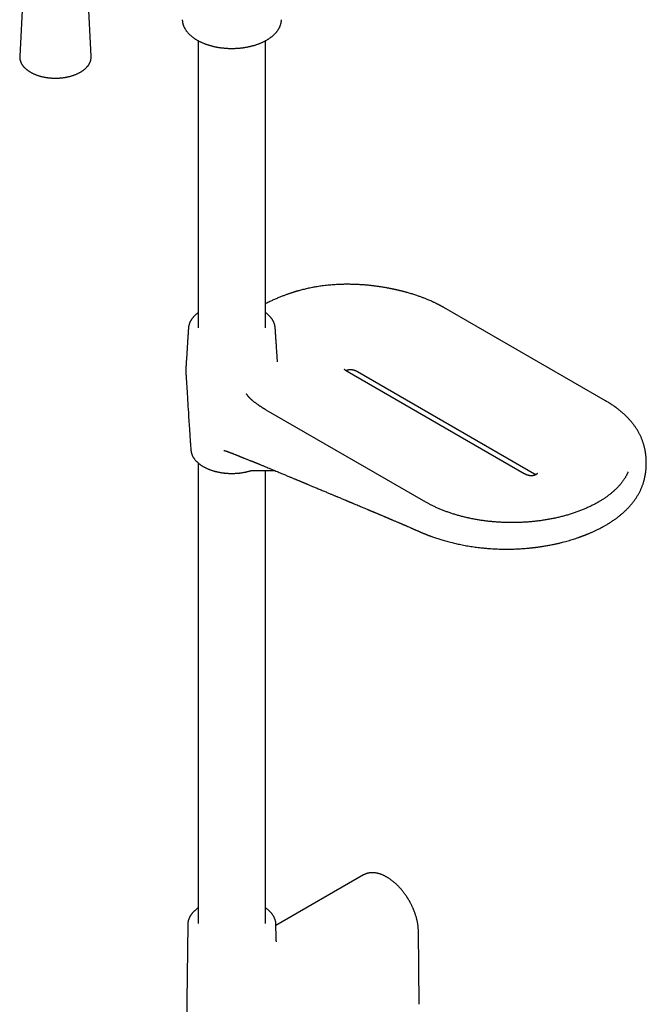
# Model space of a CAD drawing. Header units: millimetres. Extents: x 8 to 891, y 12 to 2136.
# Tile 3 of 21: x 687 to 891, y 378 to 699. Entities that reach past the tile are written whole.
import ezdxf

# ---------------------------------------------------------------- set-up
doc = ezdxf.new("R2010")
doc.units = ezdxf.units.MM

msp = doc.modelspace()

# ---------------------------------------------------------------- linework, layer by layer
at = {"color": 7, "linetype": 'Continuous', "lineweight": 30}
for p, q in [((688.52, 710.97), (687.26, 687.31)), ((710.51, 687.31), (709.25, 710.97)), ((745.32, 692.39), (745.32, 598.84)), ((767.32, 598.84), (767.32, 692.39)), ((687.26, 687.3), (687.26, 687.31)), ((710.51, 687.32), (710.51, 687.31)), ((878, 575.01), (825.32, 605.42)), ((742.21, 598.8), (742.21, 598.82)), ((771.17, 587.7), (771.17, 587.71)), ((851.53, 551.28), (793.9, 584.55)), ((797.24, 584.55), (854.86, 551.28)), ((819.44, 542.03), (767.47, 572.03)), ((745.32, 554.78), (745.32, 404.7)), ((762.87, 552.29), (770.14, 552.36)), ((767.32, 404.7), (767.32, 552.33)), ((799.19, 420.53), (770.68, 404.08)), ((799.19, 420.53), (799.18, 420.53)), ((741.97, 404.35), (741.33, 354.56)), ((770.73, 400.1), (770.68, 404.35)), ((817.27, 378.38), (817.06, 402.16))]:
    msp.add_line(p, q, dxfattribs=at)
at = {"color": 7, "linetype": 'Continuous', "lineweight": 30, "flags": 128}
msp.add_lwpolyline([(741.97, 404.35), (741.97, 404.36), (741.97, 404.36)], dxfattribs=at)
at = {"color": 7, "linetype": 'Continuous', "lineweight": 30}
for points, knots in [([(740.18, 699.21), (740.18, 699.18), (740.18, 699.06), (740.2, 698.86), (740.23, 698.59), (740.27, 698.33), (740.32, 698.06), (740.39, 697.8), (740.47, 697.54), (740.57, 697.27), (740.67, 697.01), (740.79, 696.75), (740.92, 696.49), (741.07, 696.23), (741.22, 695.98), (741.39, 695.72), (741.58, 695.47), (741.77, 695.22), (741.98, 694.98), (742.2, 694.73), (742.43, 694.5), (742.68, 694.26), (742.93, 694.03), (743.19, 693.81), (743.46, 693.6), (743.73, 693.39), (744, 693.2), (744.28, 693.01), (744.56, 692.83), (744.85, 692.65), (745.15, 692.48), (745.46, 692.31), (745.77, 692.15), (746.09, 691.99), (746.42, 691.84), (746.75, 691.69), (747.09, 691.55), (747.44, 691.41), (747.79, 691.28), (748.15, 691.15), (748.51, 691.03), (748.88, 690.91), (749.25, 690.81), (749.62, 690.7), (750, 690.6), (750.39, 690.51), (750.78, 690.42), (751.17, 690.34), (751.56, 690.27), (751.96, 690.2), (752.36, 690.14), (752.76, 690.08), (753.16, 690.03), (753.57, 689.99), (753.97, 689.95), (754.37, 689.92), (754.76, 689.89), (755.13, 689.88), (755.46, 689.86), (755.74, 689.86), (756.02, 689.85), (756.22, 689.85), (756.32, 689.85)], [0, 0, 0, 0, 0.005785, 0.023059, 0.040398, 0.057809, 0.075298, 0.092871, 0.11053, 0.128279, 0.14612, 0.164051, 0.182072, 0.200181, 0.218374, 0.236646, 0.254993, 0.273408, 0.291885, 0.310419, 0.329002, 0.347631, 0.366299, 0.385, 0.401794, 0.420496, 0.437295, 0.454097, 0.470898, 0.487697, 0.504494, 0.521288, 0.538079, 0.554865, 0.571647, 0.588424, 0.605195, 0.621961, 0.638722, 0.655475, 0.672223, 0.688963, 0.705696, 0.72242, 0.739135, 0.755841, 0.772535, 0.789215, 0.80588, 0.822525, 0.839146, 0.855735, 0.87228, 0.888763, 0.905151, 0.921381, 0.937319, 0.952609, 0.966478, 0.976307, 0.987199, 1, 1, 1, 1]), ([(756.32, 689.85), (756.48, 689.85), (756.69, 689.85), (757.01, 689.86), (757.28, 689.87), (757.6, 689.88), (757.93, 689.9), (758.28, 689.92), (758.64, 689.95), (759.01, 689.98), (759.39, 690.02), (759.77, 690.07), (760.15, 690.12), (760.53, 690.18), (760.92, 690.24), (761.3, 690.31), (761.68, 690.39), (762.06, 690.47), (762.44, 690.55), (762.82, 690.65), (763.2, 690.75), (763.57, 690.85), (763.93, 690.96), (764.3, 691.08), (764.65, 691.2), (765.01, 691.33), (765.35, 691.47), (765.7, 691.61), (766.03, 691.75), (766.37, 691.9), (766.69, 692.06), (767.01, 692.22), (767.32, 692.38), (767.62, 692.55), (767.92, 692.73), (768.21, 692.91), (768.49, 693.09), (768.77, 693.28), (769.03, 693.48), (769.29, 693.68), (769.54, 693.88), (769.78, 694.08), (770.01, 694.29), (770.23, 694.51), (770.44, 694.73), (770.64, 694.95), (770.83, 695.17), (771.02, 695.4), (771.19, 695.63), (771.35, 695.87), (771.5, 696.11), (771.64, 696.35), (771.77, 696.59), (771.89, 696.83), (772, 697.08), (772.1, 697.33), (772.19, 697.58), (772.26, 697.84), (772.33, 698.09), (772.38, 698.35), (772.42, 698.61), (772.45, 698.87), (772.47, 699.07), (772.47, 699.18), (772.47, 699.21)], [0, 0, 0, 0, 0.018525, 0.025905, 0.038176, 0.050901, 0.064543, 0.078778, 0.093473, 0.108526, 0.123862, 0.139425, 0.155175, 0.171079, 0.187113, 0.203257, 0.219494, 0.235813, 0.252201, 0.268652, 0.285156, 0.301708, 0.318303, 0.334936, 0.351603, 0.368301, 0.385026, 0.401777, 0.418551, 0.435345, 0.452159, 0.468991, 0.485839, 0.502702, 0.519579, 0.536469, 0.55337, 0.570282, 0.587204, 0.604134, 0.621072, 0.638017, 0.654967, 0.671922, 0.68888, 0.705841, 0.722803, 0.739766, 0.75673, 0.773692, 0.790654, 0.807614, 0.824574, 0.841534, 0.858495, 0.875461, 0.892432, 0.909414, 0.926411, 0.943427, 0.960468, 0.977541, 0.994653, 1, 1, 1, 1]), ([(687.26, 687.3), (687.26, 687.24), (687.25, 687.11), (687.26, 686.91), (687.27, 686.68), (687.3, 686.46), (687.34, 686.23), (687.39, 686.01), (687.46, 685.79), (687.53, 685.57), (687.62, 685.35), (687.72, 685.13), (687.83, 684.92), (687.95, 684.7), (688.09, 684.49), (688.23, 684.29), (688.39, 684.08), (688.56, 683.88), (688.74, 683.68), (688.93, 683.49), (689.13, 683.3), (689.34, 683.11), (689.56, 682.93), (689.79, 682.75), (690.03, 682.58), (690.28, 682.41), (690.54, 682.25), (690.8, 682.09), (691.06, 681.95), (691.22, 681.86), (691.3, 681.82)], [0, 0, 0, 0, 0.02601, 0.061465, 0.096913, 0.132373, 0.167869, 0.203423, 0.239055, 0.274781, 0.310615, 0.346565, 0.382638, 0.418834, 0.455151, 0.491584, 0.528125, 0.564763, 0.601488, 0.638289, 0.675153, 0.71207, 0.749028, 0.786019, 0.823033, 0.860063, 0.897102, 0.934146, 0.971188, 1, 1, 1, 1]), ([(691.3, 681.82), (691.35, 681.8), (691.49, 681.72), (691.74, 681.61), (692.04, 681.47), (692.35, 681.35), (692.66, 681.22), (692.98, 681.11), (693.31, 681), (693.64, 680.9), (693.98, 680.8), (694.32, 680.71), (694.67, 680.63), (695.02, 680.55), (695.38, 680.48), (695.73, 680.42), (696.1, 680.36), (696.46, 680.31), (696.83, 680.27), (697.2, 680.23), (697.57, 680.21), (697.94, 680.18), (698.31, 680.17), (698.69, 680.16), (699.06, 680.16), (699.44, 680.17), (699.81, 680.18), (700.18, 680.2), (700.55, 680.23), (700.92, 680.27), (701.29, 680.31), (701.65, 680.36), (702.02, 680.41), (702.37, 680.48), (702.73, 680.55), (703.08, 680.62), (703.43, 680.71), (703.77, 680.8), (704.11, 680.89), (704.44, 680.99), (704.77, 681.1), (705.09, 681.22), (705.4, 681.34), (705.71, 681.47), (706.01, 681.6), (706.3, 681.74), (706.59, 681.88), (706.87, 682.03), (707.14, 682.19), (707.4, 682.35), (707.65, 682.52), (707.9, 682.69), (708.13, 682.87), (708.36, 683.05), (708.57, 683.23), (708.78, 683.42), (708.97, 683.62), (709.15, 683.81), (709.33, 684.02), (709.49, 684.22), (709.64, 684.43), (709.78, 684.64), (709.9, 684.85), (710.02, 685.07), (710.12, 685.29), (710.21, 685.51), (710.29, 685.73), (710.36, 685.95), (710.42, 686.18), (710.46, 686.4), (710.49, 686.63), (710.51, 686.85), (710.51, 687.08), (710.51, 687.23), (710.51, 687.31), (710.51, 687.32)], [0, 0, 0, 0, 0.0074354, 0.0215042, 0.0355687, 0.049629, 0.0636846, 0.0777355, 0.0917815, 0.1058227, 0.1198593, 0.1338913, 0.147919, 0.1619426, 0.1759624, 0.1899788, 0.203992, 0.2180024, 0.2320104, 0.2460162, 0.2600203, 0.2740231, 0.2880248, 0.302026, 0.3160268, 0.3300278, 0.3440292, 0.3580313, 0.3720346, 0.3860393, 0.400046, 0.4140549, 0.4280664, 0.442081, 0.4560988, 0.4701204, 0.4841461, 0.4981761, 0.5122107, 0.5262503, 0.5402951, 0.5543453, 0.5684009, 0.582462, 0.5965287, 0.6106007, 0.6246777, 0.6387594, 0.6528449, 0.6669336, 0.6810241, 0.6951147, 0.7092032, 0.7232873, 0.7373642, 0.7514307, 0.7654831, 0.7795174, 0.7935292, 0.807514, 0.821467, 0.8353837, 0.84926, 0.8630922, 0.8768778, 0.8906152, 0.9043042, 0.9179461, 0.9315439, 0.9451021, 0.9586265, 0.9721245, 0.9856042, 0.9990744, 1, 1, 1, 1]), ([(825.31, 605.42), (825.23, 605.47), (825.08, 605.56), (824.86, 605.68), (824.67, 605.79), (824.51, 605.88), (824.38, 605.95), (824.28, 606), (824.21, 606.04), (824.17, 606.06), (824.13, 606.08), (824.09, 606.1), (824.01, 606.15), (823.88, 606.22), (823.68, 606.32), (823.45, 606.43), (823.2, 606.56), (822.93, 606.7), (822.62, 606.85), (822.29, 607.01), (821.96, 607.17), (821.54, 607.36), (821.06, 607.58), (820.5, 607.82), (819.97, 608.04), (819.46, 608.25), (818.97, 608.44), (818.5, 608.62), (818.04, 608.8), (817.55, 608.97), (817.04, 609.16), (816.48, 609.35), (815.89, 609.55), (815.28, 609.74), (814.67, 609.93), (814.05, 610.11), (813.5, 610.27), (813.02, 610.41), (812.61, 610.52), (812.22, 610.62), (811.82, 610.72), (811.43, 610.82), (811.06, 610.91), (810.72, 610.99), (810.42, 611.06), (810.17, 611.12), (809.95, 611.17), (809.78, 611.21), (809.64, 611.24), (809.53, 611.27), (809.42, 611.29), (809.29, 611.32), (809.14, 611.35), (808.93, 611.4), (808.65, 611.46), (808.3, 611.53), (807.9, 611.61), (807.46, 611.69), (806.99, 611.78), (806.51, 611.87), (805.84, 611.98), (804.97, 612.12), (803.88, 612.28), (802.77, 612.43), (801.62, 612.57), (800.43, 612.69), (799.24, 612.79), (798.05, 612.87), (796.87, 612.93), (795.68, 612.97), (794.48, 612.99), (793.28, 612.99), (792.08, 612.97), (790.97, 612.93), (789.94, 612.87), (788.99, 612.8), (788.04, 612.72), (787.11, 612.63), (786.21, 612.52), (785.34, 612.4), (784.52, 612.28), (783.72, 612.15), (782.92, 612.01), (782.12, 611.86), (781.32, 611.69), (780.56, 611.52), (779.83, 611.35), (779.14, 611.18), (778.48, 611.01), (778, 610.87), (777.7, 610.79), (777.58, 610.75), (777.49, 610.73), (777.44, 610.71), (777.4, 610.7), (777.36, 610.69), (777.3, 610.67), (777.21, 610.65), (777.08, 610.61), (776.89, 610.55), (776.67, 610.48), (776.41, 610.4), (776.11, 610.31), (775.77, 610.2), (775.39, 610.07), (774.97, 609.93), (774.54, 609.78), (774.1, 609.62), (773.66, 609.46), (773.19, 609.28), (772.7, 609.09), (772.17, 608.88), (771.62, 608.66), (771.04, 608.41), (770.46, 608.16), (769.87, 607.9), (769.28, 607.63), (768.66, 607.35), (768.01, 607.05), (767.56, 606.83), (767.33, 606.72), (767.32, 606.72)], [0, 0, 0, 0, 0.00535, 0.010038, 0.014069, 0.017445, 0.020167, 0.02224, 0.023598, 0.024415, 0.025168, 0.026009, 0.026938, 0.030227, 0.034297, 0.039143, 0.044125, 0.04972, 0.055926, 0.062666, 0.069357, 0.075876, 0.087091, 0.097764, 0.107902, 0.11751, 0.126593, 0.135154, 0.143396, 0.152147, 0.161496, 0.171436, 0.181962, 0.193069, 0.20332, 0.214011, 0.225139, 0.231898, 0.238806, 0.245682, 0.252088, 0.25901, 0.265262, 0.270846, 0.275767, 0.280028, 0.283631, 0.286579, 0.288707, 0.290314, 0.292054, 0.294207, 0.296718, 0.299563, 0.304564, 0.310342, 0.316891, 0.324196, 0.331838, 0.339601, 0.347483, 0.364277, 0.381557, 0.399301, 0.417482, 0.436086, 0.45501, 0.473475, 0.491964, 0.510491, 0.52907, 0.547718, 0.56645, 0.585285, 0.600135, 0.61507, 0.630098, 0.645041, 0.659557, 0.673396, 0.686829, 0.699859, 0.712491, 0.726365, 0.739728, 0.752581, 0.764926, 0.776811, 0.788251, 0.799241, 0.801879, 0.804036, 0.805599, 0.806568, 0.806996, 0.807601, 0.808609, 0.81002, 0.81253, 0.815761, 0.819716, 0.824399, 0.829816, 0.835972, 0.842876, 0.850539, 0.858972, 0.866661, 0.874914, 0.883742, 0.893159, 0.903179, 0.913819, 0.925097, 0.937035, 0.948335, 0.960203, 0.972657, 0.985718, 0.999406, 1, 1, 1, 1]), ([(745.32, 603.71), (745.27, 603.67), (745.13, 603.56), (744.92, 603.4), (744.69, 603.21), (744.47, 603.01), (744.26, 602.81), (744.05, 602.61), (743.86, 602.4), (743.68, 602.19), (743.51, 601.98), (743.34, 601.76), (743.19, 601.54), (743.05, 601.32), (742.91, 601.1), (742.79, 600.87), (742.68, 600.64), (742.58, 600.41), (742.49, 600.17), (742.42, 599.93), (742.35, 599.7), (742.3, 599.45), (742.25, 599.21), (742.22, 599), (742.21, 598.87), (742.21, 598.82)], [0, 0, 0, 0, 0.030548, 0.075354, 0.12018, 0.165025, 0.209883, 0.254751, 0.299626, 0.344503, 0.38938, 0.434253, 0.479119, 0.523978, 0.568827, 0.613669, 0.658505, 0.703341, 0.748183, 0.793042, 0.837929, 0.882861, 0.927854, 0.97293, 1, 1, 1, 1]), ([(770.44, 598.81), (770.44, 598.83), (770.43, 598.94), (770.41, 599.13), (770.37, 599.38), (770.31, 599.63), (770.25, 599.88), (770.17, 600.12), (770.08, 600.37), (769.97, 600.62), (769.86, 600.86), (769.73, 601.1), (769.59, 601.35), (769.43, 601.59), (769.26, 601.82), (769.08, 602.06), (768.89, 602.29), (768.68, 602.52), (768.47, 602.74), (768.25, 602.95), (768.02, 603.15), (767.79, 603.35), (767.56, 603.53), (767.4, 603.65), (767.32, 603.71)], [0, 0, 0, 0, 0.014135, 0.059821, 0.105723, 0.151861, 0.198251, 0.244909, 0.291842, 0.339056, 0.38655, 0.434321, 0.48236, 0.530654, 0.579188, 0.627943, 0.6769, 0.726039, 0.77534, 0.819684, 0.869101, 0.913503, 0.957926, 1, 1, 1, 1]), ([(742.21, 598.81), (742.19, 598.55), (742.14, 597.94), (742.08, 596.92), (741.99, 595.71), (741.91, 594.38), (741.81, 592.84), (741.7, 591.13), (741.61, 589.73), (741.55, 588.82), (741.52, 588.41), (741.49, 588.04), (741.47, 587.68), (741.44, 587.31), (741.42, 586.94), (741.41, 586.64), (741.4, 586.44), (741.39, 586.32), (741.38, 586.21), (741.38, 586.11), (741.37, 586.01), (741.37, 585.93), (741.36, 585.86), (741.36, 585.82), (741.36, 585.79), (741.36, 585.76), (741.35, 585.71), (741.35, 585.67), (741.35, 585.61), (741.34, 585.55), (741.34, 585.47), (741.33, 585.38), (741.33, 585.27), (741.32, 585.14), (741.32, 585.05), (741.32, 585)], [0, 0, 0, 0, 0.054335, 0.131322, 0.218371, 0.31552, 0.4205, 0.553456, 0.688301, 0.725641, 0.753473, 0.778328, 0.804527, 0.830301, 0.855593, 0.88037, 0.88844, 0.896921, 0.905351, 0.913814, 0.922368, 0.931098, 0.940089, 0.944716, 0.947466, 0.950253, 0.952896, 0.955702, 0.958876, 0.962673, 0.967353, 0.973189, 0.980472, 0.989507, 1, 1, 1, 1]), ([(771.18, 587.71), (771.17, 587.8), (771.16, 588.03), (771.13, 588.37), (771.11, 588.74), (771.05, 589.61), (770.95, 591.03), (770.84, 592.82), (770.73, 594.43), (770.65, 595.8), (770.56, 597.02), (770.5, 598.01), (770.45, 598.59), (770.44, 598.81)], [0, 0, 0, 0, 0.025922, 0.058204, 0.091026, 0.127406, 0.297564, 0.476393, 0.614143, 0.734967, 0.845714, 0.943219, 1, 1, 1, 1]), ([(741.32, 585), (741.32, 584.99), (741.32, 584.92), (741.32, 584.81), (741.33, 584.66), (741.33, 584.5), (741.34, 584.34), (741.34, 584.18), (741.35, 584.01), (741.36, 583.83), (741.37, 583.64), (741.39, 583.43), (741.4, 583.22), (741.42, 582.99), (741.44, 582.72), (741.46, 582.41), (741.48, 582.04), (741.52, 581.59), (741.55, 581.01), (741.6, 580.27), (741.66, 579.33), (741.73, 578.21), (741.81, 576.83), (741.96, 574.47), (742.14, 571.51), (742.34, 568.25), (742.51, 565.67), (742.65, 563.62), (742.77, 562.01), (742.86, 560.75), (742.93, 559.77), (742.98, 559.18), (743, 558.9), (743.01, 558.88)], [0, 0, 0, 0, 0.001129, 0.005883, 0.010693, 0.015618, 0.020725, 0.02608, 0.031757, 0.037832, 0.044391, 0.051529, 0.059354, 0.067989, 0.077582, 0.089188, 0.104368, 0.121691, 0.142713, 0.173216, 0.209222, 0.252455, 0.304062, 0.369517, 0.525443, 0.64833, 0.746675, 0.824225, 0.884843, 0.932081, 0.968941, 0.997245, 1, 1, 1, 1]), ([(793.9, 584.54), (793.86, 584.57), (793.78, 584.61), (793.69, 584.67), (793.61, 584.72), (793.54, 584.77), (793.48, 584.82), (793.39, 584.88), (793.28, 584.96), (793.18, 585.06), (793.1, 585.13), (793.06, 585.19), (793.03, 585.23), (793, 585.26), (792.99, 585.29), (792.99, 585.29), (792.99, 585.29)], [0, 0, 0, 0, 0.086974, 0.157137, 0.209514, 0.259854, 0.313669, 0.370866, 0.485714, 0.596589, 0.699143, 0.764707, 0.820676, 0.880445, 0.950413, 1, 1, 1, 1]), ([(793.43, 584.85), (793.47, 584.88), (793.57, 584.93), (793.71, 584.99), (793.84, 585.04), (793.95, 585.08), (794.05, 585.11), (794.13, 585.14), (794.2, 585.15), (794.27, 585.17), (794.35, 585.18), (794.46, 585.2), (794.6, 585.22), (794.77, 585.23), (794.92, 585.24), (795.06, 585.23), (795.18, 585.23), (795.33, 585.22), (795.51, 585.19), (795.71, 585.16), (795.89, 585.12), (796.04, 585.07), (796.16, 585.04), (796.25, 585.01), (796.32, 584.98), (796.41, 584.95), (796.52, 584.91), (796.67, 584.84), (796.84, 584.76), (797.04, 584.66), (797.17, 584.59), (797.23, 584.55)], [0, 0, 0, 0, 0.046748, 0.091822, 0.129897, 0.16162, 0.187418, 0.207563, 0.223207, 0.239937, 0.258587, 0.279115, 0.317369, 0.356862, 0.391089, 0.42013, 0.446531, 0.477579, 0.521418, 0.569454, 0.613318, 0.652633, 0.687179, 0.706031, 0.722801, 0.744147, 0.776339, 0.818988, 0.871414, 0.932429, 1, 1, 1, 1]), ([(767.47, 572.03), (767.4, 572.07), (767.26, 572.15), (767.08, 572.26), (766.92, 572.36), (766.8, 572.43), (766.69, 572.5), (766.59, 572.56), (766.5, 572.61), (766.39, 572.69), (766.24, 572.78), (766.04, 572.91), (765.82, 573.05), (765.59, 573.2), (765.37, 573.35), (765.16, 573.5), (764.95, 573.65), (764.71, 573.82), (764.45, 574), (764.16, 574.21), (763.88, 574.42), (763.62, 574.63), (763.37, 574.84), (763.12, 575.04), (762.89, 575.24), (762.69, 575.42), (762.52, 575.58), (762.35, 575.74), (762.21, 575.88), (762.08, 576.01), (761.94, 576.16), (761.79, 576.32), (761.64, 576.5), (761.49, 576.68), (761.36, 576.85), (761.28, 576.98), (761.22, 577.07), (761.18, 577.13), (761.14, 577.18), (761.12, 577.23), (761.09, 577.27), (761.08, 577.3), (761.08, 577.3), (761.08, 577.3)], [0, 0, 0, 0, 0.027632, 0.051576, 0.071816, 0.088325, 0.101075, 0.113719, 0.125374, 0.136495, 0.158637, 0.183975, 0.212433, 0.243562, 0.271382, 0.297913, 0.326401, 0.355463, 0.391964, 0.429172, 0.467775, 0.504496, 0.537915, 0.572254, 0.608941, 0.634722, 0.661593, 0.687011, 0.709333, 0.729685, 0.750608, 0.778752, 0.807585, 0.836769, 0.86686, 0.893777, 0.907067, 0.9198, 0.935367, 0.951156, 0.966121, 0.988721, 1, 1, 1, 1]), ([(891.24, 554.79), (891.24, 554.86), (891.24, 555.08), (891.24, 555.43), (891.22, 555.84), (891.2, 556.23), (891.17, 556.61), (891.14, 556.99), (891.1, 557.36), (891.06, 557.73), (891.01, 558.1), (890.95, 558.48), (890.88, 558.88), (890.79, 559.3), (890.7, 559.72), (890.59, 560.15), (890.48, 560.58), (890.35, 561.02), (890.21, 561.46), (890.05, 561.91), (889.89, 562.34), (889.72, 562.77), (889.54, 563.18), (889.35, 563.59), (889.15, 564), (888.94, 564.41), (888.72, 564.82), (888.49, 565.22), (888.24, 565.63), (887.99, 566.03), (887.72, 566.42), (887.45, 566.82), (887.16, 567.2), (886.87, 567.59), (886.56, 567.97), (886.25, 568.35), (885.92, 568.72), (885.59, 569.09), (885.25, 569.45), (884.9, 569.81), (884.53, 570.18), (884.13, 570.55), (883.72, 570.92), (883.3, 571.29), (882.87, 571.65), (882.43, 572.01), (881.98, 572.37), (881.51, 572.72), (881.04, 573.06), (880.56, 573.4), (880.07, 573.73), (879.56, 574.06), (879.05, 574.38), (878.53, 574.7), (878.18, 574.91), (878, 575.01)], [0, 0, 0, 0, 0.007658, 0.022071, 0.035928, 0.049456, 0.062839, 0.076206, 0.089624, 0.103184, 0.116955, 0.130997, 0.146975, 0.163387, 0.180258, 0.197636, 0.215558, 0.234049, 0.253118, 0.272758, 0.292948, 0.31148, 0.330348, 0.349509, 0.368924, 0.388552, 0.408357, 0.428306, 0.448369, 0.468523, 0.488745, 0.509019, 0.529331, 0.549669, 0.570025, 0.59039, 0.610759, 0.631126, 0.651489, 0.671844, 0.692078, 0.714291, 0.736247, 0.758206, 0.780171, 0.802142, 0.824118, 0.846098, 0.868081, 0.890067, 0.912056, 0.934047, 0.956041, 0.978037, 1, 1, 1, 1]), ([(743.01, 558.88), (743.01, 558.82), (743.02, 558.68), (743.06, 558.46), (743.11, 558.22), (743.17, 557.98), (743.24, 557.74), (743.32, 557.5), (743.42, 557.26), (743.53, 557.02), (743.66, 556.78), (743.8, 556.54), (743.95, 556.31), (744.11, 556.08), (744.29, 555.85), (744.48, 555.62), (744.67, 555.41), (744.88, 555.2), (745.08, 555), (745.3, 554.8), (745.52, 554.61), (745.75, 554.43), (745.99, 554.26), (746.23, 554.08), (746.49, 553.92), (746.75, 553.75), (747.02, 553.59), (747.29, 553.44), (747.58, 553.29), (747.87, 553.14), (748.17, 553), (748.47, 552.87), (748.78, 552.74), (749.09, 552.62), (749.42, 552.5), (749.74, 552.39), (750.07, 552.28), (750.41, 552.18), (750.75, 552.08), (751.1, 551.99), (751.45, 551.91), (751.8, 551.83), (752.16, 551.76), (752.52, 551.69), (752.88, 551.63), (753.24, 551.58), (753.6, 551.53), (753.97, 551.49), (754.33, 551.45), (754.69, 551.43), (755.04, 551.4), (755.36, 551.39), (755.64, 551.38), (755.9, 551.37), (756.12, 551.37), (756.27, 551.37), (756.32, 551.37)], [0, 0, 0, 0, 0.014598, 0.034041, 0.053587, 0.073245, 0.093021, 0.112921, 0.132948, 0.153103, 0.173384, 0.193788, 0.21431, 0.234942, 0.255676, 0.276503, 0.297414, 0.316239, 0.337224, 0.356084, 0.374956, 0.393836, 0.412721, 0.43161, 0.450499, 0.469387, 0.488272, 0.507153, 0.526029, 0.544899, 0.563763, 0.582619, 0.601467, 0.620307, 0.639137, 0.657959, 0.67677, 0.69557, 0.714358, 0.733133, 0.751893, 0.770635, 0.789358, 0.808055, 0.826721, 0.845345, 0.863913, 0.882397, 0.900751, 0.918881, 0.936571, 0.953177, 0.966881, 0.978263, 0.992088, 1, 1, 1, 1]), ([(753.66, 558.89), (753.66, 558.89), (753.66, 558.89), (753.69, 558.88), (753.72, 558.87), (753.76, 558.86), (753.81, 558.85), (753.85, 558.84), (753.9, 558.83), (753.96, 558.81), (754.05, 558.78), (754.14, 558.75), (754.23, 558.73), (754.31, 558.7), (754.39, 558.68), (754.47, 558.65), (754.56, 558.62), (754.65, 558.59), (754.76, 558.55), (754.87, 558.51), (754.99, 558.47), (755.12, 558.43), (755.23, 558.38), (755.33, 558.35), (755.42, 558.31), (755.49, 558.29), (755.54, 558.27), (755.57, 558.26), (755.58, 558.25), (755.61, 558.24), (755.66, 558.23), (755.73, 558.2), (755.82, 558.17), (755.93, 558.12), (756.06, 558.07), (756.22, 558.01), (756.38, 557.95), (756.55, 557.88), (756.88, 557.75), (757.22, 557.62), (757.56, 557.48), (757.72, 557.42), (757.87, 557.35), (758, 557.3), (758.11, 557.25), (758.21, 557.22), (758.29, 557.18), (758.39, 557.14), (758.49, 557.1), (758.62, 557.05), (758.75, 556.99), (758.91, 556.92), (759.08, 556.85), (759.27, 556.77), (759.45, 556.7), (759.62, 556.63), (759.75, 556.58), (759.87, 556.53), (759.98, 556.48), (760.1, 556.43), (760.23, 556.38), (760.42, 556.3), (760.7, 556.19), (761.05, 556.04), (761.42, 555.9), (761.79, 555.75), (762.1, 555.63), (762.34, 555.54), (762.49, 555.48), (762.62, 555.43), (762.76, 555.38), (762.91, 555.32), (763.11, 555.24), (763.33, 555.16), (763.57, 555.07), (763.79, 554.98), (763.99, 554.91), (764.18, 554.83), (764.37, 554.76), (764.57, 554.68), (764.81, 554.58), (765.07, 554.48), (765.34, 554.37), (765.52, 554.29), (765.59, 554.26)], [0, 0, 0, 0, 0.006894, 0.013176, 0.020186, 0.028246, 0.036477, 0.043018, 0.048852, 0.0549, 0.067025, 0.078858, 0.088048, 0.096254, 0.104356, 0.112758, 0.122059, 0.131018, 0.141548, 0.152749, 0.16396, 0.175165, 0.18557, 0.194442, 0.202862, 0.209211, 0.213496, 0.215727, 0.217073, 0.219625, 0.224246, 0.230612, 0.238718, 0.248555, 0.260336, 0.273881, 0.288756, 0.303606, 0.318327, 0.374922, 0.389069, 0.402789, 0.415019, 0.425683, 0.434788, 0.442336, 0.448563, 0.455856, 0.464349, 0.474041, 0.485, 0.497288, 0.510903, 0.525846, 0.541116, 0.553084, 0.563318, 0.571943, 0.580535, 0.589562, 0.599005, 0.608762, 0.634473, 0.661314, 0.688772, 0.71676, 0.745206, 0.757939, 0.769125, 0.778754, 0.787718, 0.799046, 0.812985, 0.831644, 0.84927, 0.865601, 0.880637, 0.894382, 0.907703, 0.922944, 0.940231, 0.960529, 0.983065, 1, 1, 1, 1]), ([(756.32, 551.37), (756.46, 551.37), (756.66, 551.37), (756.94, 551.38), (757.19, 551.38), (757.48, 551.4), (757.78, 551.41), (758.1, 551.44), (758.43, 551.46), (758.76, 551.5), (759.1, 551.54), (759.45, 551.58), (759.79, 551.64), (760.14, 551.69), (760.48, 551.76), (760.83, 551.83), (761.17, 551.9), (761.51, 551.98), (761.85, 552.07), (762.13, 552.15), (762.29, 552.2), (762.34, 552.21)], [0, 0, 0, 0, 0.06687, 0.093581, 0.137976, 0.184023, 0.233392, 0.284902, 0.338079, 0.392544, 0.448029, 0.504333, 0.561306, 0.618834, 0.676825, 0.73521, 0.793929, 0.852938, 0.912197, 0.971676, 1, 1, 1, 1]), ([(762.34, 552.21), (762.38, 552.22), (762.46, 552.24), (762.6, 552.27), (762.73, 552.28), (762.83, 552.29), (762.87, 552.29)], [0, 0, 0, 0, 0.248105, 0.497504, 0.748148, 1, 1, 1, 1]), ([(765.59, 554.26), (765.88, 554.14), (766.44, 553.91), (767.27, 553.56), (768.08, 553.22), (768.85, 552.9), (769.6, 552.59), (770.32, 552.29), (771.04, 551.99), (771.74, 551.69), (772.44, 551.4), (773.1, 551.12), (773.73, 550.86), (774.31, 550.62), (774.84, 550.4), (775.32, 550.2), (775.78, 550), (776.21, 549.83), (776.61, 549.66), (776.98, 549.5), (777.33, 549.35), (777.67, 549.21), (777.98, 549.08), (778.26, 548.97), (778.51, 548.86), (778.72, 548.77), (778.9, 548.7), (779.04, 548.64), (779.15, 548.59), (779.23, 548.56), (779.27, 548.54), (779.3, 548.53), (779.34, 548.51), (779.41, 548.49), (779.5, 548.45), (779.61, 548.4), (779.74, 548.35), (779.89, 548.28), (780.05, 548.22), (780.22, 548.15), (780.4, 548.07), (780.65, 547.97), (780.99, 547.83), (781.41, 547.65), (781.87, 547.46), (782.37, 547.25), (782.9, 547.02), (783.47, 546.79), (784.1, 546.53), (784.75, 546.25), (785.42, 545.97), (786.06, 545.7), (786.67, 545.45), (787.26, 545.2), (787.81, 544.97), (788.32, 544.75), (788.8, 544.56), (789.23, 544.38), (789.64, 544.2), (790.02, 544.04), (790.38, 543.89), (790.82, 543.71), (791.34, 543.49), (791.94, 543.24), (792.52, 543), (792.97, 542.81), (793.31, 542.66), (793.54, 542.57), (793.77, 542.47), (793.96, 542.39), (794.11, 542.33), (794.22, 542.28), (794.31, 542.24), (794.4, 542.21), (794.48, 542.17), (794.58, 542.13), (794.71, 542.08), (794.87, 542.01), (795.06, 541.93), (795.27, 541.84), (795.5, 541.75), (795.72, 541.65), (796.12, 541.48), (796.71, 541.24), (797.46, 540.92), (798.2, 540.61), (798.92, 540.31), (799.64, 540), (800.21, 539.77), (800.62, 539.59), (800.87, 539.49), (801.13, 539.38), (801.38, 539.27), (801.61, 539.17), (801.82, 539.09), (802, 539.01), (802.12, 538.96), (802.21, 538.92), (802.27, 538.9), (802.32, 538.88), (802.36, 538.86), (802.41, 538.84), (802.47, 538.81), (802.54, 538.78), (802.64, 538.74), (802.76, 538.69), (802.89, 538.63), (803.1, 538.55), (803.36, 538.43), (803.68, 538.3), (803.97, 538.18), (804.25, 538.06), (804.54, 537.94), (804.88, 537.79), (805.28, 537.63), (805.63, 537.48), (805.92, 537.35), (806.13, 537.26), (806.32, 537.18), (806.49, 537.11), (806.63, 537.05), (806.76, 537), (806.88, 536.95), (807, 536.9), (807.14, 536.84), (807.29, 536.77), (807.48, 536.69), (807.69, 536.6), (807.92, 536.5), (808.18, 536.39), (808.45, 536.28), (808.79, 536.13), (809.18, 535.97), (809.62, 535.78), (810.02, 535.61), (810.39, 535.45), (810.73, 535.3), (811.05, 535.17), (811.3, 535.06), (811.51, 534.97), (811.68, 534.9), (811.83, 534.83), (811.96, 534.78), (812.06, 534.73), (812.15, 534.7), (812.24, 534.66), (812.36, 534.6), (812.52, 534.54), (812.71, 534.45), (812.93, 534.36), (813.17, 534.25), (813.42, 534.15), (813.73, 534.01), (814.11, 533.85), (814.47, 533.69), (814.73, 533.58), (814.88, 533.51), (815.02, 533.45), (815.13, 533.4), (815.21, 533.37), (815.28, 533.34), (815.35, 533.3), (815.45, 533.26), (815.57, 533.21), (815.72, 533.14), (815.91, 533.06), (816.12, 532.97), (816.37, 532.86), (816.65, 532.74), (816.96, 532.6), (817.17, 532.51), (817.28, 532.46)], [0, 0, 0, 0, 0.016501, 0.032468, 0.047899, 0.062796, 0.077159, 0.090987, 0.10428, 0.118285, 0.131643, 0.144354, 0.156418, 0.167836, 0.177654, 0.186938, 0.195688, 0.203902, 0.211583, 0.218729, 0.22534, 0.231995, 0.238004, 0.243365, 0.24808, 0.252149, 0.255564, 0.258335, 0.260462, 0.261946, 0.26266, 0.263021, 0.263732, 0.265029, 0.266683, 0.268805, 0.271394, 0.274352, 0.277467, 0.280732, 0.284147, 0.287711, 0.295291, 0.30347, 0.31225, 0.321629, 0.332098, 0.343226, 0.354479, 0.367927, 0.380818, 0.393154, 0.404934, 0.416158, 0.426825, 0.436937, 0.445718, 0.454031, 0.461878, 0.469257, 0.476169, 0.482668, 0.494662, 0.506194, 0.517267, 0.527878, 0.532401, 0.536835, 0.54118, 0.54539, 0.547761, 0.549868, 0.551711, 0.553291, 0.554734, 0.55668, 0.559195, 0.56228, 0.565935, 0.570113, 0.574439, 0.578826, 0.583276, 0.597664, 0.612666, 0.626561, 0.640552, 0.654489, 0.668373, 0.673307, 0.678235, 0.683156, 0.68807, 0.692705, 0.696717, 0.700106, 0.702871, 0.704203, 0.705321, 0.706224, 0.706912, 0.707694, 0.708893, 0.710405, 0.712289, 0.714543, 0.717168, 0.72009, 0.726542, 0.732604, 0.738279, 0.743565, 0.748593, 0.755625, 0.763253, 0.771476, 0.776098, 0.780298, 0.78401, 0.787236, 0.789975, 0.792316, 0.794623, 0.796914, 0.799477, 0.802578, 0.806171, 0.810255, 0.814831, 0.819899, 0.825393, 0.830799, 0.839959, 0.848486, 0.856379, 0.863639, 0.870266, 0.876373, 0.882091, 0.88546, 0.888677, 0.891742, 0.894504, 0.896335, 0.897894, 0.899683, 0.9019, 0.905097, 0.908901, 0.913311, 0.918233, 0.923156, 0.928005, 0.937055, 0.945832, 0.949204, 0.95232, 0.95504, 0.957366, 0.958864, 0.960135, 0.961394, 0.963233, 0.965684, 0.968748, 0.972425, 0.976715, 0.981618, 0.987133, 0.99326, 1, 1, 1, 1]), ([(878.02, 534.5), (878.18, 534.59), (878.51, 534.78), (878.99, 535.07), (879.47, 535.37), (879.94, 535.68), (880.4, 535.99), (880.86, 536.3), (881.31, 536.62), (881.75, 536.95), (882.18, 537.28), (882.6, 537.61), (883.01, 537.95), (883.42, 538.3), (883.81, 538.64), (884.19, 539), (884.57, 539.35), (884.94, 539.72), (885.29, 540.08), (885.64, 540.45), (885.98, 540.82), (886.31, 541.2), (886.62, 541.59), (886.93, 541.97), (887.23, 542.36), (887.52, 542.76), (887.79, 543.15), (888.06, 543.55), (888.31, 543.96), (888.56, 544.37), (888.79, 544.78), (889.01, 545.19), (889.22, 545.61), (889.42, 546.03), (889.61, 546.45), (889.79, 546.87), (889.95, 547.29), (890.11, 547.7), (890.25, 548.12), (890.37, 548.52), (890.48, 548.91), (890.58, 549.27), (890.67, 549.63), (890.75, 549.98), (890.82, 550.33), (890.89, 550.68), (890.95, 551.03), (891, 551.37), (891.05, 551.72), (891.09, 552.07), (891.13, 552.43), (891.17, 552.8), (891.19, 553.19), (891.22, 553.59), (891.23, 554.01), (891.24, 554.42), (891.24, 554.68), (891.24, 554.79)], [0, 0, 0, 0, 0.019581, 0.040161, 0.060748, 0.081342, 0.101943, 0.12255, 0.143162, 0.16378, 0.184402, 0.205028, 0.225658, 0.246291, 0.266926, 0.287562, 0.308198, 0.328833, 0.349466, 0.370094, 0.390716, 0.411329, 0.43193, 0.452515, 0.473078, 0.493614, 0.514116, 0.534575, 0.55498, 0.575319, 0.595575, 0.615729, 0.635757, 0.655631, 0.675318, 0.694779, 0.71397, 0.732844, 0.751348, 0.769301, 0.785306, 0.800576, 0.815286, 0.829483, 0.843226, 0.856582, 0.869627, 0.882439, 0.895108, 0.907726, 0.920388, 0.933191, 0.946277, 0.95982, 0.97404, 0.989217, 1, 1, 1, 1]), ([(885.3, 551.86), (885.29, 551.81), (885.26, 551.75), (885.22, 551.66), (885.2, 551.6), (885.17, 551.54), (885.15, 551.49), (885.14, 551.46), (885.13, 551.45)], [0, 0, 0, 0, 0.333123, 0.481833, 0.631713, 0.782763, 0.934984, 1, 1, 1, 1]), ([(855.36, 550.99), (855.3, 550.96), (855.19, 550.9), (855.03, 550.82), (854.87, 550.76), (854.72, 550.71), (854.57, 550.67), (854.42, 550.64), (854.27, 550.62), (854.09, 550.6), (853.88, 550.59), (853.67, 550.59), (853.46, 550.61), (853.27, 550.63), (853.09, 550.66), (852.94, 550.7), (852.81, 550.73), (852.71, 550.76), (852.61, 550.79), (852.51, 550.82), (852.38, 550.87), (852.21, 550.94), (852, 551.03), (851.76, 551.15), (851.61, 551.23), (851.53, 551.28)], [0, 0, 0, 0, 0.056525, 0.105904, 0.149118, 0.186857, 0.229435, 0.263793, 0.293542, 0.338438, 0.38376, 0.430502, 0.480215, 0.522082, 0.564024, 0.600498, 0.631276, 0.657368, 0.678793, 0.706981, 0.741772, 0.782931, 0.847054, 0.920317, 1, 1, 1, 1]), ([(854.86, 551.28), (854.9, 551.26), (854.98, 551.22), (855.09, 551.15), (855.19, 551.08), (855.27, 551.02), (855.32, 550.99), (855.34, 550.98)], [0, 0, 0, 0, 0.2250212, 0.4477384, 0.6656281, 0.8766935, 1, 1, 1, 1]), ([(855.79, 551.35), (855.79, 551.35), (855.79, 551.35), (855.78, 551.33), (855.77, 551.31), (855.74, 551.27), (855.7, 551.24), (855.67, 551.21), (855.65, 551.19), (855.63, 551.17), (855.59, 551.14), (855.54, 551.1), (855.46, 551.05), (855.39, 551.01), (855.36, 550.99)], [0, 0, 0, 0, 0.057435, 0.138212, 0.230052, 0.333736, 0.446471, 0.501159, 0.545281, 0.585307, 0.647337, 0.735379, 0.851815, 1, 1, 1, 1]), ([(885.13, 551.45), (885.11, 551.41), (885.06, 551.28), (884.95, 551.07), (884.82, 550.81), (884.68, 550.53), (884.52, 550.24), (884.35, 549.95), (884.16, 549.65), (883.97, 549.36), (883.75, 549.05), (883.54, 548.75), (883.3, 548.43), (883.05, 548.11), (882.78, 547.79), (882.49, 547.45), (882.19, 547.12), (881.88, 546.79), (881.56, 546.47), (881.23, 546.14), (880.88, 545.82), (880.52, 545.49), (880.15, 545.17), (879.77, 544.86), (879.38, 544.54), (878.98, 544.23), (878.57, 543.93), (878.14, 543.62), (877.71, 543.32), (877.26, 543.03), (876.81, 542.73), (876.34, 542.45), (875.95, 542.21), (875.72, 542.08), (875.64, 542.03)], [0, 0, 0, 0, 0.01615, 0.04278, 0.070746, 0.099875, 0.129981, 0.160885, 0.189152, 0.221062, 0.250042, 0.282616, 0.312078, 0.345009, 0.378059, 0.411456, 0.444907, 0.478399, 0.511928, 0.54549, 0.579081, 0.612701, 0.646347, 0.680018, 0.713712, 0.74743, 0.781169, 0.81493, 0.848712, 0.882516, 0.91634, 0.950186, 0.984053, 1, 1, 1, 1]), ([(847.54, 535.34), (847.3, 535.34), (846.96, 535.34), (846.47, 535.35), (846.05, 535.36), (845.55, 535.37), (845.02, 535.38), (844.47, 535.41), (843.91, 535.43), (843.32, 535.47), (842.73, 535.51), (842.13, 535.55), (841.53, 535.6), (840.92, 535.66), (840.3, 535.72), (839.68, 535.79), (839.07, 535.86), (838.45, 535.94), (837.83, 536.03), (837.21, 536.12), (836.59, 536.22), (835.97, 536.33), (835.35, 536.44), (834.74, 536.55), (834.13, 536.68), (833.52, 536.81), (832.91, 536.94), (832.31, 537.08), (831.71, 537.23), (831.11, 537.38), (830.52, 537.54), (829.93, 537.7), (829.35, 537.87), (828.77, 538.04), (828.19, 538.22), (827.63, 538.41), (827.06, 538.6), (826.51, 538.8), (825.95, 539), (825.41, 539.2), (824.87, 539.42), (824.34, 539.63), (823.81, 539.85), (823.29, 540.08), (822.78, 540.31), (822.27, 540.55), (821.77, 540.79), (821.28, 541.03), (820.8, 541.28), (820.33, 541.53), (819.87, 541.78), (819.58, 541.95), (819.44, 542.03)], [0, 0, 0, 0, 0.02302, 0.032167, 0.047378, 0.063153, 0.080067, 0.097717, 0.115944, 0.134618, 0.153647, 0.172963, 0.192516, 0.212264, 0.232177, 0.25223, 0.272403, 0.29268, 0.313047, 0.333493, 0.354008, 0.374583, 0.395212, 0.415888, 0.436607, 0.457363, 0.478152, 0.498971, 0.519816, 0.540683, 0.561572, 0.582477, 0.603399, 0.624334, 0.64528, 0.666236, 0.6872, 0.708171, 0.729146, 0.750125, 0.771106, 0.792088, 0.813069, 0.834049, 0.855026, 0.875999, 0.896967, 0.917929, 0.938884, 0.959831, 0.980769, 1, 1, 1, 1]), ([(875.64, 542.03), (875.6, 542.01), (875.39, 541.89), (875.02, 541.68), (874.51, 541.4), (873.99, 541.13), (873.47, 540.87), (872.93, 540.6), (872.39, 540.35), (871.83, 540.1), (871.27, 539.85), (870.7, 539.62), (870.13, 539.38), (869.54, 539.15), (868.95, 538.93), (868.35, 538.71), (867.74, 538.5), (867.12, 538.3), (866.5, 538.1), (865.87, 537.91), (865.23, 537.72), (864.59, 537.54), (863.93, 537.37), (863.3, 537.21), (862.66, 537.05), (862.03, 536.91), (861.41, 536.77), (860.8, 536.65), (860.19, 536.52), (859.57, 536.41), (858.95, 536.3), (858.33, 536.2), (857.71, 536.1), (857.08, 536.01), (856.45, 535.92), (855.82, 535.84), (855.19, 535.76), (854.55, 535.7), (853.92, 535.63), (853.28, 535.58), (852.64, 535.53), (852.01, 535.48), (851.38, 535.45), (850.75, 535.41), (850.13, 535.39), (849.53, 535.37), (849, 535.35), (848.53, 535.35), (848.06, 535.34), (847.73, 535.34), (847.54, 535.34)], [0, 0, 0, 0, 0.005872, 0.028437, 0.051015, 0.073607, 0.096215, 0.118837, 0.141475, 0.164129, 0.1868, 0.209489, 0.232195, 0.254922, 0.277669, 0.300437, 0.323228, 0.346044, 0.368886, 0.391755, 0.414656, 0.437589, 0.460557, 0.483565, 0.504235, 0.527263, 0.547936, 0.568611, 0.589285, 0.609958, 0.630629, 0.651297, 0.67196, 0.692618, 0.713267, 0.733906, 0.754531, 0.775138, 0.795721, 0.816271, 0.836774, 0.857211, 0.877545, 0.897711, 0.917573, 0.936794, 0.9553, 0.96839, 0.981494, 1, 1, 1, 1]), ([(817.28, 532.46), (817.33, 532.44), (817.43, 532.39), (817.59, 532.32), (817.74, 532.26), (817.87, 532.2), (818.06, 532.12), (818.31, 532.01), (818.58, 531.9), (818.82, 531.8), (819.02, 531.72), (819.24, 531.63), (819.43, 531.55), (819.59, 531.49), (819.69, 531.45), (819.77, 531.42), (819.82, 531.4), (819.86, 531.38), (819.9, 531.37), (819.94, 531.36), (819.98, 531.34), (820.03, 531.32), (820.12, 531.29), (820.26, 531.23), (820.46, 531.15), (820.68, 531.07), (820.91, 530.99), (821.15, 530.9), (821.51, 530.77), (822.01, 530.59), (822.66, 530.36), (823.33, 530.14), (824.01, 529.93), (824.71, 529.71), (825.47, 529.49), (826.27, 529.26), (827.12, 529.04), (827.96, 528.82), (828.79, 528.62), (829.6, 528.44), (830.44, 528.26), (831.32, 528.08), (832.24, 527.91), (833.18, 527.74), (834.12, 527.59), (835.06, 527.45), (835.99, 527.32), (836.92, 527.21), (837.92, 527.1), (838.98, 527), (840.11, 526.91), (841.22, 526.83), (842.31, 526.77), (843.37, 526.73), (844.4, 526.71), (845.41, 526.7), (846.39, 526.7), (847.33, 526.71), (848.23, 526.73), (849.09, 526.77), (849.93, 526.81), (850.73, 526.86), (851.49, 526.91), (852.18, 526.97), (852.79, 527.02), (853.35, 527.08), (853.78, 527.12), (854.11, 527.16), (854.33, 527.18), (854.54, 527.21), (854.74, 527.23), (854.91, 527.25), (855.04, 527.27), (855.14, 527.28), (855.24, 527.29), (855.36, 527.31), (855.52, 527.33), (855.73, 527.35), (856, 527.39), (856.35, 527.44), (856.74, 527.5), (857.16, 527.56), (857.64, 527.63), (858.21, 527.73), (858.86, 527.84), (859.54, 527.96), (860.24, 528.1), (861.06, 528.26), (861.99, 528.46), (863, 528.69), (863.97, 528.93), (864.91, 529.18), (865.82, 529.43), (866.68, 529.69), (867.51, 529.94), (868.3, 530.2), (868.89, 530.4), (869.29, 530.54), (869.52, 530.62), (869.75, 530.7), (869.97, 530.78), (870.18, 530.86), (870.4, 530.94), (870.59, 531.01), (870.76, 531.08), (870.88, 531.13), (870.98, 531.16), (871.05, 531.19), (871.11, 531.21), (871.17, 531.24), (871.23, 531.26), (871.32, 531.3), (871.45, 531.35), (871.61, 531.41), (871.82, 531.5), (872.07, 531.6), (872.36, 531.72), (872.68, 531.85), (873.04, 532), (873.43, 532.17), (873.84, 532.36), (874.26, 532.55), (874.7, 532.76), (875.16, 532.98), (875.64, 533.21), (876.14, 533.47), (876.66, 533.74), (877.2, 534.03), (877.66, 534.29), (877.93, 534.45), (878.02, 534.5)], [0, 0, 0, 0, 0.002971, 0.006647, 0.009777, 0.012489, 0.015187, 0.021605, 0.028166, 0.032124, 0.036282, 0.040638, 0.045165, 0.047807, 0.049899, 0.051444, 0.052477, 0.053081, 0.053749, 0.054509, 0.055362, 0.056308, 0.057346, 0.060679, 0.064713, 0.068904, 0.073377, 0.077941, 0.082598, 0.094057, 0.106039, 0.118545, 0.130303, 0.142737, 0.155847, 0.169633, 0.184095, 0.199234, 0.212066, 0.225349, 0.239081, 0.253266, 0.267902, 0.282989, 0.297624, 0.31229, 0.326722, 0.34092, 0.354884, 0.372318, 0.389372, 0.406046, 0.42234, 0.438254, 0.453514, 0.468408, 0.482937, 0.497101, 0.510224, 0.523019, 0.535485, 0.547442, 0.558728, 0.569344, 0.578132, 0.5864, 0.594149, 0.597622, 0.60098, 0.604222, 0.607286, 0.609867, 0.611757, 0.613214, 0.614462, 0.616267, 0.618695, 0.621744, 0.625415, 0.631213, 0.637249, 0.64349, 0.649936, 0.659502, 0.669486, 0.679889, 0.690711, 0.701947, 0.718208, 0.734092, 0.749597, 0.764724, 0.779472, 0.793589, 0.80733, 0.820598, 0.833375, 0.837337, 0.841249, 0.845111, 0.848923, 0.852686, 0.856399, 0.859933, 0.862956, 0.864958, 0.866633, 0.86798, 0.868999, 0.869731, 0.870786, 0.872373, 0.874492, 0.877547, 0.88129, 0.885721, 0.89084, 0.896647, 0.903142, 0.910326, 0.918199, 0.925838, 0.934031, 0.942778, 0.952079, 0.961934, 0.972152, 0.982906, 0.994195, 1, 1, 1, 1]), ([(814.05, 412.16), (813.98, 412.29), (813.88, 412.47), (813.72, 412.72), (813.58, 412.94), (813.42, 413.2), (813.25, 413.47), (813.06, 413.75), (812.86, 414.03), (812.66, 414.32), (812.44, 414.61), (812.22, 414.9), (812, 415.18), (811.77, 415.47), (811.53, 415.76), (811.29, 416.04), (811.04, 416.31), (810.79, 416.58), (810.53, 416.85), (810.28, 417.11), (810.01, 417.37), (809.75, 417.62), (809.48, 417.86), (809.21, 418.1), (808.93, 418.33), (808.66, 418.55), (808.38, 418.77), (808.1, 418.97), (807.82, 419.17), (807.53, 419.37), (807.25, 419.55), (806.97, 419.72), (806.68, 419.89), (806.39, 420.05), (806.11, 420.2), (805.82, 420.34), (805.53, 420.47), (805.25, 420.59), (804.96, 420.7), (804.68, 420.8), (804.39, 420.89), (804.11, 420.98), (803.83, 421.05), (803.55, 421.11), (803.27, 421.16), (802.99, 421.2), (802.72, 421.23), (802.45, 421.26), (802.18, 421.27), (801.92, 421.27), (801.65, 421.26), (801.39, 421.24), (801.14, 421.2), (800.89, 421.16), (800.64, 421.11), (800.39, 421.05), (800.15, 420.97), (799.92, 420.89), (799.69, 420.79), (799.46, 420.68), (799.29, 420.6), (799.2, 420.54), (799.18, 420.53)], [0, 0, 0, 0, 0.019182, 0.026834, 0.039554, 0.052746, 0.06689, 0.081648, 0.096883, 0.112488, 0.128386, 0.144519, 0.160845, 0.17733, 0.193949, 0.210681, 0.22751, 0.244422, 0.261406, 0.278454, 0.295558, 0.31271, 0.329907, 0.347142, 0.364413, 0.381715, 0.399046, 0.416402, 0.433783, 0.451185, 0.468607, 0.486047, 0.503504, 0.520976, 0.538462, 0.555961, 0.573472, 0.590992, 0.608521, 0.626058, 0.643602, 0.66115, 0.678702, 0.696256, 0.713811, 0.731367, 0.748921, 0.766473, 0.784022, 0.801569, 0.819114, 0.836657, 0.854201, 0.871749, 0.889304, 0.90687, 0.924455, 0.942063, 0.959703, 0.977382, 0.99511, 1, 1, 1, 1]), ([(817.06, 402.16), (817.05, 402.26), (817.05, 402.47), (817.04, 402.8), (817.01, 403.14), (816.99, 403.48), (816.95, 403.83), (816.9, 404.18), (816.85, 404.53), (816.79, 404.88), (816.72, 405.24), (816.65, 405.6), (816.57, 405.95), (816.48, 406.31), (816.38, 406.68), (816.28, 407.04), (816.16, 407.4), (816.05, 407.76), (815.92, 408.12), (815.79, 408.48), (815.65, 408.84), (815.51, 409.2), (815.36, 409.56), (815.21, 409.91), (815.05, 410.26), (814.88, 410.6), (814.72, 410.93), (814.56, 411.24), (814.42, 411.5), (814.29, 411.74), (814.17, 411.96), (814.09, 412.1), (814.05, 412.16)], [0, 0, 0, 0, 0.032751, 0.068234, 0.103708, 0.139171, 0.174622, 0.21006, 0.245484, 0.280894, 0.316288, 0.351666, 0.387026, 0.422368, 0.457689, 0.492986, 0.528257, 0.563498, 0.598703, 0.633864, 0.668968, 0.703999, 0.738929, 0.773713, 0.80827, 0.842442, 0.875874, 0.907562, 0.934615, 0.955757, 0.980279, 1, 1, 1, 1]), ([(745.32, 409.77), (745.31, 409.76), (745.21, 409.7), (745.04, 409.56), (744.8, 409.38), (744.56, 409.19), (744.34, 408.99), (744.12, 408.79), (743.92, 408.59), (743.72, 408.38), (743.53, 408.17), (743.35, 407.96), (743.19, 407.74), (743.03, 407.52), (742.88, 407.3), (742.75, 407.07), (742.62, 406.84), (742.5, 406.61), (742.4, 406.38), (742.31, 406.14), (742.22, 405.9), (742.15, 405.66), (742.09, 405.42), (742.04, 405.18), (742.01, 404.93), (741.98, 404.69), (741.97, 404.5), (741.97, 404.39), (741.97, 404.36)], [0, 0, 0, 0, 0.00531, 0.046082, 0.086877, 0.127692, 0.168523, 0.209368, 0.250224, 0.291086, 0.331952, 0.372819, 0.413684, 0.454544, 0.495398, 0.536244, 0.577084, 0.617919, 0.658751, 0.699588, 0.740437, 0.781307, 0.822212, 0.863166, 0.904187, 0.945294, 0.986507, 1, 1, 1, 1]), ([(770.68, 404.36), (770.68, 404.36), (770.68, 404.46), (770.67, 404.63), (770.65, 404.88), (770.61, 405.13), (770.56, 405.38), (770.5, 405.63), (770.43, 405.88), (770.35, 406.13), (770.25, 406.38), (770.14, 406.62), (770.01, 406.87), (769.88, 407.11), (769.73, 407.36), (769.56, 407.6), (769.39, 407.84), (769.2, 408.07), (769, 408.3), (768.79, 408.53), (768.57, 408.75), (768.34, 408.96), (768.11, 409.16), (767.87, 409.36), (767.63, 409.55), (767.45, 409.68), (767.34, 409.76), (767.32, 409.77)], [0, 0, 0, 0, 0.004271, 0.045728, 0.08735, 0.129157, 0.171168, 0.2134, 0.255865, 0.298575, 0.341534, 0.384746, 0.428207, 0.471913, 0.515853, 0.560015, 0.604384, 0.648943, 0.693675, 0.738561, 0.783583, 0.824059, 0.869169, 0.90969, 0.950228, 0.990774, 1, 1, 1, 1]), ([(770.87, 398.73), (770.87, 398.73), (770.87, 398.74), (770.86, 398.78), (770.85, 398.82), (770.84, 398.86), (770.83, 398.91), (770.82, 398.97), (770.81, 399.03), (770.8, 399.09), (770.79, 399.16), (770.79, 399.21), (770.78, 399.27), (770.77, 399.32), (770.77, 399.37), (770.76, 399.43), (770.76, 399.5), (770.75, 399.56), (770.75, 399.62), (770.75, 399.68), (770.74, 399.73), (770.74, 399.77), (770.74, 399.81), (770.74, 399.84), (770.74, 399.88), (770.74, 399.93), (770.73, 400.01), (770.73, 400.07), (770.73, 400.1)], [0, 0, 0, 0, 0.111982, 0.230514, 0.278374, 0.325483, 0.379589, 0.437317, 0.483358, 0.528526, 0.571774, 0.610067, 0.634651, 0.660944, 0.694092, 0.719443, 0.752398, 0.790642, 0.811859, 0.833912, 0.857396, 0.877149, 0.889443, 0.901992, 0.91512, 0.934665, 0.962895, 1, 1, 1, 1])]:
    msp.add_open_spline(points, degree=3, knots=knots, dxfattribs=at)

doc.saveas('drawing.dxf')
